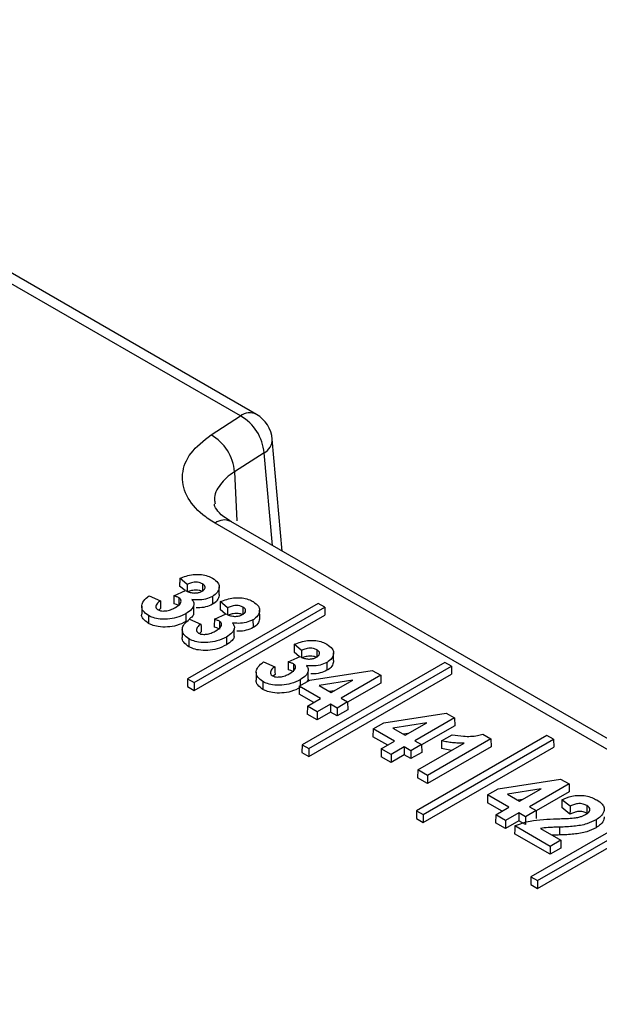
# Paper-space layout 'Sheet1' of a CAD drawing. Header units: millimetres. Extents: x -7 to 420, y -21 to 297.
# Tile 102 of 105: x 345.68 to 349.32, y 245.5 to 251.68. Entities that reach past the tile are written whole.
import ezdxf

# ---------------------------------------------------------------- set-up
doc = ezdxf.new("R2010")
doc.units = ezdxf.units.MM

psp = doc.layouts.new('Sheet1')

# ---------------------------------------------------------------- linework, layer by layer
at = {"color": 7, "linetype": 'Continuous', "lineweight": 25}
for p, q in [((347.066, 249.1943), (342.7707, 251.674)), ((347.166, 249.2042), (342.8706, 251.6839)), ((346.8806, 249.0755), (347.066, 249.1943)), ((347.3274, 248.3457), (347.2652, 249.0487)), ((347.2144, 248.9624), (347.029, 248.8436)), ((352.2423, 245.5084), (347.0058, 248.5314)), ((352.1423, 245.4985), (346.9058, 248.5215)), ((346.7303, 248.1364), (346.6843, 248.1748)), ((346.6476, 248.0638), (346.7214, 248.0987)), ((346.7181, 248.0971), (346.6835, 248.1259)), ((346.9322, 248.073), (346.9317, 248.122)), ((346.4916, 248.0637), (346.5634, 248.0341)), ((346.4463, 247.9988), (346.4457, 247.9499)), ((346.5642, 247.9851), (346.5531, 247.9751)), ((347.5532, 248.0167), (346.7337, 247.5436)), ((346.7724, 247.9551), (346.7719, 248.0041)), ((346.7754, 247.5196), (347.5949, 247.9926)), ((346.9723, 247.9503), (346.9378, 247.9791)), ((346.9846, 247.9896), (346.9385, 248.028)), ((347.1865, 247.9263), (347.186, 247.9753)), ((347.5949, 247.9926), (347.5532, 248.0167)), ((347.5949, 247.9926), (347.5957, 247.9436)), ((346.7459, 247.9169), (346.8177, 247.8873)), ((346.7754, 247.4701), (347.5957, 247.9436)), ((346.9019, 247.917), (346.9757, 247.9519)), ((346.7005, 247.8521), (346.7, 247.8031)), ((347.0267, 247.8083), (347.0262, 247.8574)), ((346.8184, 247.8383), (346.8074, 247.8283)), ((347.4488, 247.7217), (347.4027, 247.7601)), ((347.366, 247.6491), (347.4399, 247.6839)), ((347.4365, 247.6823), (347.4019, 247.7112)), ((347.6506, 247.6583), (347.6501, 247.7073)), ((347.2101, 247.6489), (347.2818, 247.6193)), ((348.3485, 247.6463), (347.4521, 247.1289)), ((347.4938, 247.1048), (348.3901, 247.6222)), ((348.3901, 247.6222), (348.3485, 247.6463)), ((348.3901, 247.6222), (348.3909, 247.5733)), ((346.7337, 247.5436), (346.733, 247.4946)), ((346.7337, 247.5436), (346.7754, 247.5196)), ((347.1647, 247.5841), (347.1642, 247.5351)), ((347.2826, 247.5704), (347.2715, 247.5604)), ((347.4909, 247.5404), (347.4903, 247.5894)), ((347.4938, 247.0554), (348.3909, 247.5733)), ((347.5006, 247.5351), (347.8925, 247.5964)), ((347.946, 247.5655), (347.697, 247.4217)), ((347.8925, 247.5964), (347.946, 247.5655)), ((347.946, 247.5655), (347.9468, 247.5165)), ((346.733, 247.4946), (346.7754, 247.4701)), ((346.7754, 247.5196), (346.7754, 247.4701)), ((347.4338, 247.4966), (347.4331, 247.4476)), ((347.4338, 247.4966), (347.5006, 247.5351)), ((347.5687, 247.4187), (347.4338, 247.4966)), ((347.7714, 247.5357), (347.5588, 247.5014)), ((347.5588, 247.5014), (347.6354, 247.4572)), ((347.6354, 247.4572), (347.7714, 247.5357)), ((347.9468, 247.5165), (347.7385, 247.3962)), ((347.5259, 247.394), (347.4331, 247.4476)), ((347.4857, 247.3708), (347.5687, 247.4187)), ((347.6529, 247.4673), (347.6256, 247.4629)), ((347.697, 247.4217), (347.7385, 247.3977)), ((347.4857, 247.3708), (347.485, 247.3218)), ((347.5472, 247.3352), (347.4857, 247.3708)), ((347.6303, 247.3832), (347.5472, 247.3352)), ((347.6303, 247.3832), (347.6302, 247.3337)), ((347.6718, 247.3592), (347.6303, 247.3832)), ((347.7385, 247.3977), (347.6718, 247.3592)), ((347.6718, 247.3592), (347.6718, 247.3098)), ((347.7385, 247.3977), (347.7392, 247.3487)), ((347.5472, 247.2858), (347.485, 247.3218)), ((347.5472, 247.3352), (347.5472, 247.2858)), ((347.6302, 247.3337), (347.5472, 247.2858)), ((347.6718, 247.3098), (347.6302, 247.3337)), ((347.7392, 247.3487), (347.6718, 247.3098)), ((347.9647, 247.2671), (348.3566, 247.3284)), ((348.4102, 247.2975), (348.1611, 247.1537)), ((348.3566, 247.3284), (348.4102, 247.2975)), ((348.4102, 247.2975), (348.4109, 247.2485)), ((347.898, 247.2286), (347.9647, 247.2671)), ((348.2356, 247.2677), (348.023, 247.2335)), ((348.023, 247.2335), (348.0996, 247.1892)), ((348.0996, 247.1892), (348.2356, 247.2677)), ((348.4109, 247.2485), (348.2027, 247.1283)), ((347.898, 247.2286), (347.8972, 247.1796)), ((347.9901, 247.126), (347.8972, 247.1796)), ((348.0329, 247.1507), (347.898, 247.2286)), ((348.1171, 247.1993), (348.0897, 247.1949)), ((348.9901, 247.1872), (348.1706, 246.7141)), ((348.3288, 247.1538), (348.3955, 247.1923)), ((348.588, 247.1949), (348.6385, 247.1657)), ((349.0318, 247.1632), (348.9901, 247.1872)), ((347.4521, 247.1289), (347.4514, 247.0799)), ((347.4521, 247.1289), (347.4938, 247.1048)), ((347.9499, 247.1028), (348.0329, 247.1507)), ((348.0944, 247.1152), (348.0114, 247.0673)), ((348.1359, 247.0912), (348.0944, 247.1152)), ((348.0944, 247.1152), (348.0944, 247.0658)), ((348.2026, 247.1298), (348.1359, 247.0912)), ((348.1611, 247.1537), (348.2026, 247.1298)), ((348.1782, 246.971), (348.4693, 247.1391)), ((348.2026, 247.1298), (348.2034, 247.0808)), ((348.2122, 246.6901), (349.0318, 247.1632)), ((348.2122, 246.6407), (349.0325, 247.1142)), ((348.6385, 247.1657), (348.2397, 246.9355)), ((348.6392, 247.1167), (348.2397, 246.8861)), ((348.6385, 247.1657), (348.6392, 247.1167)), ((349.0318, 247.1632), (349.0325, 247.1142)), ((347.4514, 247.0799), (347.4938, 247.0554)), ((347.4938, 247.1048), (347.4938, 247.0554)), ((347.9499, 247.1028), (347.9491, 247.0538)), ((348.0114, 247.0179), (347.9491, 247.0538)), ((348.0114, 247.0673), (347.9499, 247.1028)), ((348.0114, 247.0673), (348.0114, 247.0179)), ((348.0944, 247.0658), (348.0114, 247.0179)), ((348.1359, 247.0418), (348.0944, 247.0658)), ((348.1359, 247.0912), (348.1359, 247.0418)), ((348.2034, 247.0808), (348.1359, 247.0418)), ((348.3906, 247.0936), (348.3279, 247.1047)), ((348.1782, 246.971), (348.1774, 246.922)), ((348.2397, 246.8861), (348.1774, 246.922)), ((348.2397, 246.9355), (348.1782, 246.971)), ((348.2397, 246.9355), (348.2397, 246.8861)), ((348.6832, 246.8524), (349.075, 246.9137)), ((349.1286, 246.8828), (348.8796, 246.739)), ((349.075, 246.9137), (349.1286, 246.8828)), ((349.1286, 246.8828), (349.1294, 246.8338)), ((348.6164, 246.8139), (348.6157, 246.7649)), ((348.6164, 246.8139), (348.6832, 246.8524)), ((348.7513, 246.736), (348.6164, 246.8139)), ((348.954, 246.853), (348.7414, 246.8187)), ((348.7414, 246.8187), (348.818, 246.7745)), ((348.818, 246.7745), (348.954, 246.853)), ((349.1294, 246.8338), (348.9211, 246.7135)), ((348.7085, 246.7113), (348.6157, 246.7649)), ((348.6683, 246.6881), (348.7513, 246.736)), ((348.8355, 246.7846), (348.8082, 246.7802)), ((348.8796, 246.739), (348.9211, 246.715)), ((349.7085, 246.7725), (348.889, 246.2994)), ((348.9307, 246.2753), (349.7502, 246.7484)), ((349.1346, 246.7424), (349.0834, 246.7839)), ((348.1706, 246.7141), (348.1698, 246.6652)), ((348.1706, 246.7141), (348.2122, 246.6901)), ((348.2122, 246.6901), (348.2122, 246.6407)), ((348.6683, 246.6881), (348.6676, 246.6391)), ((348.7298, 246.6525), (348.6683, 246.6881)), ((348.8128, 246.7005), (348.7298, 246.6525)), ((348.8544, 246.6765), (348.8128, 246.7005)), ((348.8128, 246.7005), (348.8128, 246.651)), ((348.9211, 246.715), (348.8544, 246.6765)), ((348.8544, 246.6765), (348.8544, 246.6271)), ((348.9211, 246.715), (348.9218, 246.666)), ((348.9307, 246.2259), (349.7509, 246.6994)), ((349.1345, 246.693), (349.0827, 246.7349)), ((348.1698, 246.6652), (348.2122, 246.6407)), ((348.7298, 246.6031), (348.6676, 246.6391)), ((348.7298, 246.6525), (348.7298, 246.6031)), ((348.8128, 246.651), (348.7298, 246.6031)), ((349.01, 246.4908), (348.7877, 246.6191)), ((348.8544, 246.6271), (348.8128, 246.651)), ((349.01, 246.4414), (348.7869, 246.5702)), ((348.9491, 246.603), (349.0767, 246.5293)), ((349.069, 246.6114), (349.069, 246.5621)), ((349.0767, 246.5293), (349.01, 246.4908)), ((349.01, 246.4908), (349.01, 246.4414)), ((349.0767, 246.5293), (349.0775, 246.4803)), ((349.0775, 246.4803), (349.01, 246.4414)), ((348.889, 246.2994), (348.8882, 246.2504)), ((348.8882, 246.2504), (348.9307, 246.2259)), ((348.889, 246.2994), (348.9307, 246.2753)), ((348.9307, 246.2753), (348.9307, 246.2259))]:
    psp.add_line(p, q, dxfattribs=at)
at = {"color": 8, "linetype": 'Continuous', "lineweight": 25}
for p, q in [((347.2658, 248.3812), (347.2144, 248.9624)), ((347.029, 248.8436), (347.0433, 248.5363))]:
    psp.add_line(p, q, dxfattribs=at)
at = {"color": 7, "linetype": 'Continuous', "lineweight": 25, "flags": 128}
for points in [[(346.7303, 248.1364), (346.7303, 248.1167), (346.7303, 248.1018), (346.7302, 248.0942)], [(346.6794, 248.0519), (346.6792, 248.0363), (346.6791, 248.0195), (346.679, 248.0027)], [(346.8898, 248.0608), (346.8899, 248.046), (346.89, 248.0312), (346.8902, 248.0116)], [(346.5634, 248.0341), (346.5637, 248.0188), (346.5639, 248.002), (346.5642, 247.9851)], [(346.9846, 247.9896), (346.9845, 247.97), (346.9845, 247.9551), (346.9845, 247.9474)], [(347.1441, 247.914), (347.1442, 247.8992), (347.1443, 247.8845), (347.1444, 247.8648)], [(346.8177, 247.8873), (346.8179, 247.872), (346.8182, 247.8552), (346.8184, 247.8383)], [(346.9336, 247.9051), (346.9335, 247.8895), (346.9334, 247.8727), (346.9332, 247.8559)], [(347.4488, 247.7217), (347.4487, 247.702), (347.4487, 247.6871), (347.4487, 247.6795)], [(347.2818, 247.6193), (347.2821, 247.6041), (347.2823, 247.5872), (347.2826, 247.5704)], [(347.3978, 247.6372), (347.3977, 247.6216), (347.3975, 247.6048), (347.3974, 247.588)], [(347.6082, 247.646), (347.6083, 247.6313), (347.6085, 247.6165), (347.6086, 247.5968)], [(348.3288, 247.1538), (348.3284, 247.1293), (348.3279, 247.1047)], [(349.1346, 246.7424), (349.1346, 246.7203), (349.1345, 246.693)], [(349.24, 246.7474), (349.2398, 246.7254), (349.2396, 246.6982)], [(348.7877, 246.6191), (348.7873, 246.5947), (348.7869, 246.5702)], [(349.2981, 246.6571), (349.2982, 246.6423), (349.2983, 246.6276), (349.2985, 246.6079)]]:
    psp.add_lwpolyline(points, dxfattribs=at)
at = {"color": 8, "linetype": 'Continuous', "lineweight": 25}
for centre, radius, start, end in [((347.1241, 249.1174), 0.0965, 64.26347, 127.04747), ((347.1663, 249.0488), 0.0988, 299.0921, 359.92075), ((346.9639, 248.4445), 0.0965, 64.26347, 127.04747)]:
    psp.add_arc(centre, radius, start, end, dxfattribs=at)
at = {"color": 7, "linetype": 'Continuous', "lineweight": 25}
for centre, radius, start, end in [((346.9189, 248.9368), 0.2966, 4.96157, 60.27984), ((347.066, 249.031), 0.2, 5.05795, 60.00269), ((346.7336, 248.8179), 0.2966, 4.96172, 60.27992)]:
    psp.add_arc(centre, radius, start, end, dxfattribs=at)
for points, knots in [([(346.9058, 248.5215), (346.8794, 248.5383), (346.8007, 248.5886), (346.7159, 248.6935), (346.6899, 248.8295), (346.7404, 248.9656), (346.8339, 249.0389), (346.8806, 249.0755)], [0, 0, 0, 0, 0.111653, 0.333633, 0.555664, 0.777834, 1, 1, 1, 1]), ([(347.0113, 248.5299), (346.9931, 248.5406), (346.9448, 248.5689), (346.9098, 248.6136), (346.9004, 248.6321), (346.9022, 248.6401), (346.9025, 248.6412)], [0, 0, 0, 0, 0.198243, 0.526833, 0.938529, 1, 1, 1, 1]), ([(346.6843, 248.1748), (346.6841, 248.1667), (346.6839, 248.1504), (346.6836, 248.1341), (346.6835, 248.1259)], [0, 0, 0, 0, 0.500024, 1, 1, 1, 1]), ([(346.6843, 248.1748), (346.7112, 248.1846), (346.7503, 248.1989), (346.8111, 248.2004), (346.8523, 248.1929), (346.8769, 248.1823), (346.8886, 248.1758), (346.8901, 248.1751)], [0, 0, 0, 0, 0.412213, 0.599036, 0.785849, 0.973941, 1, 1, 1, 1]), ([(346.8901, 248.1751), (346.9031, 248.1661), (346.925, 248.1509), (346.9344, 248.1209), (346.9269, 248.0926), (346.908, 248.0718), (346.8929, 248.0626), (346.8898, 248.0608)], [0, 0, 0, 0, 0.2719872, 0.4589407, 0.7002926, 0.9395304, 1, 1, 1, 1]), ([(346.7214, 248.0987), (346.7264, 248.0959), (346.7382, 248.0894), (346.7569, 248.0837), (346.7702, 248.0826), (346.7742, 248.0822)], [0, 0, 0, 0, 0.337683, 0.802697, 1, 1, 1, 1]), ([(346.8264, 248.0914), (346.8199, 248.0943), (346.8079, 248.0997), (346.7855, 248.1014), (346.7622, 248.0991), (346.7441, 248.0932), (346.7333, 248.0884), (346.7302, 248.087)], [0, 0, 0, 0, 0.227526, 0.425201, 0.614067, 0.888756, 1, 1, 1, 1]), ([(346.8267, 248.1406), (346.8203, 248.1435), (346.8082, 248.149), (346.7857, 248.1507), (346.7622, 248.1485), (346.7441, 248.1426), (346.7334, 248.1378), (346.7303, 248.1364)], [0, 0, 0, 0, 0.227011, 0.426416, 0.616268, 0.891149, 1, 1, 1, 1]), ([(346.8248, 248.0943), (346.8301, 248.0978), (346.8392, 248.1038), (346.8447, 248.1149), (346.8435, 248.1251), (346.8371, 248.134), (346.83, 248.1385), (346.8267, 248.1406)], [0, 0, 0, 0, 0.264626, 0.456487, 0.648787, 0.840914, 1, 1, 1, 1]), ([(346.8267, 248.1406), (346.8267, 248.1341), (346.8266, 248.1227), (346.8265, 248.1063), (346.8264, 248.0963), (346.8264, 248.0914)], [0, 0, 0, 0, 0.394277, 0.697114, 1, 1, 1, 1]), ([(346.4881, 247.9407), (346.4757, 247.9495), (346.4523, 247.9661), (346.4436, 247.9971), (346.452, 248.0281), (346.4724, 248.0497), (346.4886, 248.0614), (346.4916, 248.0637)], [0, 0, 0, 0, 0.247443, 0.467718, 0.668679, 0.936702, 1, 1, 1, 1]), ([(346.6476, 248.0638), (346.6475, 248.0585), (346.6473, 248.0476), (346.647, 248.0313), (346.6467, 248.0203), (346.6466, 248.0147)], [0, 0, 0, 0, 0.32633, 0.663139, 1, 1, 1, 1]), ([(346.6794, 248.0519), (346.677, 248.0532), (346.6722, 248.0558), (346.6615, 248.0598), (346.6531, 248.0622), (346.6476, 248.0638)], [0, 0, 0, 0, 0.2577008, 0.5156104, 1, 1, 1, 1]), ([(346.6575, 247.9917), (346.6676, 247.9983), (346.6831, 248.0083), (346.6927, 248.0249), (346.6934, 248.0363), (346.6886, 248.0456), (346.6824, 248.0498), (346.6794, 248.0519)], [0, 0, 0, 0, 0.381704, 0.584613, 0.757272, 0.880542, 1, 1, 1, 1]), ([(346.761, 248.0408), (346.7657, 248.0343), (346.775, 248.0215), (346.7723, 248.0001), (346.7581, 247.9755), (346.7362, 247.9612), (346.7226, 247.9523)], [0, 0, 0, 0, 0.215558, 0.420828, 0.640674, 1, 1, 1, 1]), ([(346.8898, 248.0608), (346.8762, 248.0543), (346.8497, 248.0419), (346.802, 248.0371), (346.7734, 248.0397), (346.761, 248.0408)], [0, 0, 0, 0, 0.375048, 0.727611, 1, 1, 1, 1]), ([(346.7742, 248.0822), (346.782, 248.0824), (346.797, 248.0828), (346.8138, 248.0884), (346.8219, 248.0927), (346.8248, 248.0943)], [0, 0, 0, 0, 0.410458, 0.789338, 1, 1, 1, 1]), ([(346.9319, 248.0731), (346.9306, 248.0632), (346.928, 248.0431), (346.9084, 248.0226), (346.8932, 248.0134), (346.8902, 248.0116)], [0, 0, 0, 0, 0.436013, 0.886088, 1, 1, 1, 1]), ([(346.9385, 248.028), (346.9654, 248.0379), (347.0046, 248.0521), (347.0654, 248.0536), (347.1066, 248.0461), (347.1312, 248.0355), (347.1429, 248.0291), (347.1443, 248.0283)], [0, 0, 0, 0, 0.41221, 0.599037, 0.78585, 0.973934, 1, 1, 1, 1]), ([(346.5634, 248.0341), (346.5545, 248.0274), (346.541, 248.0172), (346.5338, 248.0004), (346.5351, 247.9881), (346.5427, 247.9806), (346.5475, 247.9775), (346.5484, 247.9769)], [0, 0, 0, 0, 0.394061, 0.598649, 0.804723, 0.961794, 1, 1, 1, 1]), ([(346.5484, 247.9769), (346.5532, 247.9747), (346.5627, 247.9703), (346.583, 247.9686), (346.6078, 247.9711), (346.6342, 247.9791), (346.6499, 247.9876), (346.6575, 247.9917)], [0, 0, 0, 0, 0.145281, 0.290651, 0.477983, 0.748642, 1, 1, 1, 1]), ([(346.679, 248.0027), (346.6766, 248.004), (346.6718, 248.0066), (346.6609, 248.0106), (346.6523, 248.0131), (346.6466, 248.0147)], [0, 0, 0, 0, 0.253442, 0.507139, 1, 1, 1, 1]), ([(346.8902, 248.0116), (346.8765, 248.0052), (346.8499, 247.9928), (346.8113, 247.9882), (346.7916, 247.9896), (346.7882, 247.9899)], [0, 0, 0, 0, 0.467467, 0.906463, 1, 1, 1, 1]), ([(346.9385, 248.028), (346.9384, 248.0199), (346.9381, 248.0036), (346.9379, 247.9873), (346.9378, 247.9791)], [0, 0, 0, 0, 0.500024, 1, 1, 1, 1]), ([(347.081, 247.9938), (347.0745, 247.9967), (347.0624, 248.0022), (347.04, 248.0039), (347.0165, 248.0017), (346.9983, 247.9958), (346.9876, 247.991), (346.9846, 247.9896)], [0, 0, 0, 0, 0.22701, 0.426414, 0.616274, 0.89115, 1, 1, 1, 1]), ([(347.0791, 247.9475), (347.0843, 247.951), (347.0934, 247.9571), (347.0989, 247.9682), (347.0977, 247.9783), (347.0914, 247.9872), (347.0842, 247.9917), (347.081, 247.9938)], [0, 0, 0, 0, 0.2646253, 0.4564868, 0.6488004, 0.8409135, 1, 1, 1, 1]), ([(347.081, 247.9938), (347.0809, 247.9873), (347.0809, 247.9759), (347.0807, 247.9595), (347.0807, 247.9496), (347.0806, 247.9446)], [0, 0, 0, 0, 0.394277, 0.697114, 1, 1, 1, 1]), ([(347.1443, 248.0283), (347.1573, 248.0193), (347.1793, 248.0041), (347.1887, 247.9741), (347.1811, 247.9459), (347.1622, 247.925), (347.1471, 247.9158), (347.1441, 247.914)], [0, 0, 0, 0, 0.2719872, 0.4589407, 0.7002926, 0.9395304, 1, 1, 1, 1]), ([(346.4877, 247.8915), (346.4757, 247.9003), (346.4529, 247.9169), (346.4431, 247.9393), (346.4459, 247.9495), (346.446, 247.9498)], [0, 0, 0, 0, 0.520859, 0.98427, 1, 1, 1, 1]), ([(346.4881, 247.9407), (346.4881, 247.9357), (346.488, 247.9259), (346.4879, 247.9095), (346.4878, 247.898), (346.4877, 247.8915)], [0, 0, 0, 0, 0.300005, 0.60001, 1, 1, 1, 1]), ([(346.7226, 247.9523), (346.704, 247.9431), (346.6702, 247.9264), (346.6072, 247.9164), (346.5523, 247.918), (346.5119, 247.9283), (346.4946, 247.9373), (346.4881, 247.9407)], [0, 0, 0, 0, 0.278797, 0.50563, 0.73261, 0.899446, 1, 1, 1, 1]), ([(346.7423, 247.7939), (346.7299, 247.8027), (346.7065, 247.8194), (346.6979, 247.8503), (346.7062, 247.8813), (346.7267, 247.903), (346.7428, 247.9146), (346.7459, 247.9169)], [0, 0, 0, 0, 0.247438, 0.467715, 0.668677, 0.936702, 1, 1, 1, 1]), ([(346.7226, 247.9523), (346.7227, 247.9474), (346.7227, 247.9375), (346.7229, 247.9211), (346.723, 247.9096), (346.723, 247.9031)], [0, 0, 0, 0, 0.300005, 0.60001, 1, 1, 1, 1]), ([(346.7717, 247.9551), (346.7717, 247.954), (346.7713, 247.9457), (346.763, 247.9328), (346.7499, 247.9235), (346.7446, 247.9198)], [0, 0, 0, 0, 0.084885, 0.635752, 1, 1, 1, 1]), ([(346.9019, 247.917), (346.9018, 247.9117), (346.9015, 247.9008), (346.9012, 247.8845), (346.901, 247.8735), (346.9009, 247.868)], [0, 0, 0, 0, 0.32633, 0.66314, 1, 1, 1, 1]), ([(346.9336, 247.9051), (346.9312, 247.9064), (346.9264, 247.909), (346.9158, 247.913), (346.9073, 247.9154), (346.9019, 247.917)], [0, 0, 0, 0, 0.2577008, 0.5156104, 1, 1, 1, 1]), ([(346.9757, 247.9519), (346.9807, 247.9492), (346.9925, 247.9427), (347.0111, 247.937), (347.0245, 247.9358), (347.0285, 247.9355)], [0, 0, 0, 0, 0.3376905, 0.802692, 1, 1, 1, 1]), ([(347.0806, 247.9446), (347.0742, 247.9475), (347.0621, 247.953), (347.0397, 247.9546), (347.0164, 247.9524), (346.9983, 247.9465), (346.9876, 247.9416), (346.9845, 247.9402)], [0, 0, 0, 0, 0.227526, 0.425201, 0.614067, 0.888756, 1, 1, 1, 1]), ([(347.1441, 247.914), (347.1304, 247.9076), (347.1039, 247.8951), (347.0563, 247.8904), (347.0277, 247.8929), (347.0152, 247.8941)], [0, 0, 0, 0, 0.375052, 0.72761, 1, 1, 1, 1]), ([(347.0285, 247.9355), (347.0363, 247.9356), (347.0513, 247.936), (347.0681, 247.9416), (347.0762, 247.9459), (347.0791, 247.9475)], [0, 0, 0, 0, 0.410456, 0.789341, 1, 1, 1, 1]), ([(347.1861, 247.9263), (347.1849, 247.9164), (347.1823, 247.8964), (347.1626, 247.8759), (347.1475, 247.8666), (347.1444, 247.8648)], [0, 0, 0, 0, 0.436007, 0.886088, 1, 1, 1, 1]), ([(346.723, 247.9031), (346.7044, 247.8939), (346.6706, 247.8771), (346.6074, 247.8671), (346.5523, 247.8687), (346.5117, 247.879), (346.4943, 247.888), (346.4877, 247.8915)], [0, 0, 0, 0, 0.277888, 0.504722, 0.731713, 0.898791, 1, 1, 1, 1]), ([(346.8177, 247.8873), (346.8088, 247.8806), (346.7953, 247.8704), (346.7881, 247.8537), (346.7894, 247.8413), (346.797, 247.8338), (346.8017, 247.8307), (346.8027, 247.8301)], [0, 0, 0, 0, 0.39406, 0.598639, 0.804723, 0.961781, 1, 1, 1, 1]), ([(346.9332, 247.8559), (346.9308, 247.8572), (346.926, 247.8598), (346.9152, 247.8639), (346.9066, 247.8663), (346.9009, 247.868)], [0, 0, 0, 0, 0.2534418, 0.5071768, 1, 1, 1, 1]), ([(346.9118, 247.845), (346.9219, 247.8515), (346.9374, 247.8615), (346.947, 247.8781), (346.9476, 247.8895), (346.9429, 247.8988), (346.9367, 247.9031), (346.9336, 247.9051)], [0, 0, 0, 0, 0.381708, 0.584611, 0.757272, 0.880542, 1, 1, 1, 1]), ([(347.0152, 247.8941), (347.02, 247.8875), (347.0292, 247.8747), (347.0265, 247.8533), (347.0124, 247.8287), (346.9905, 247.8144), (346.9769, 247.8055)], [0, 0, 0, 0, 0.215558, 0.42083, 0.640673, 1, 1, 1, 1]), ([(347.1444, 247.8648), (347.1307, 247.8584), (347.1042, 247.8461), (347.0656, 247.8414), (347.0459, 247.8428), (347.0424, 247.8431)], [0, 0, 0, 0, 0.467467, 0.906463, 1, 1, 1, 1]), ([(346.742, 247.7447), (346.7299, 247.7535), (346.7072, 247.7702), (346.6974, 247.7925), (346.7002, 247.8027), (346.7003, 247.8031)], [0, 0, 0, 0, 0.520857, 0.984278, 1, 1, 1, 1]), ([(346.7423, 247.7939), (346.7423, 247.789), (346.7422, 247.7791), (346.7421, 247.7627), (346.742, 247.7512), (346.742, 247.7447)], [0, 0, 0, 0, 0.300005, 0.60001, 1, 1, 1, 1]), ([(346.9769, 247.8055), (346.9583, 247.7963), (346.9245, 247.7796), (346.8614, 247.7696), (346.8065, 247.7713), (346.7662, 247.7815), (346.7489, 247.7905), (346.7423, 247.7939)], [0, 0, 0, 0, 0.278795, 0.505627, 0.732606, 0.89944, 1, 1, 1, 1]), ([(346.8027, 247.8301), (346.8074, 247.8279), (346.817, 247.8236), (346.8372, 247.8219), (346.862, 247.8243), (346.8884, 247.8324), (346.9042, 247.8409), (346.9118, 247.845)], [0, 0, 0, 0, 0.145269, 0.29065, 0.477982, 0.748641, 1, 1, 1, 1]), ([(346.9769, 247.8055), (346.9769, 247.8006), (346.977, 247.7907), (346.9771, 247.7743), (346.9772, 247.7629), (346.9773, 247.7563)], [0, 0, 0, 0, 0.300005, 0.60001, 1, 1, 1, 1]), ([(347.026, 247.8083), (347.0259, 247.8072), (347.0256, 247.7989), (347.0118, 247.7796), (346.9905, 247.7652), (346.9773, 247.7563)], [0, 0, 0, 0, 0.055413, 0.414951, 1, 1, 1, 1]), ([(346.9773, 247.7563), (346.9586, 247.7471), (346.9248, 247.7303), (346.8617, 247.7203), (346.8066, 247.7219), (346.766, 247.7322), (346.7486, 247.7413), (346.742, 247.7447)], [0, 0, 0, 0, 0.277888, 0.504722, 0.731718, 0.898797, 1, 1, 1, 1]), ([(347.4027, 247.7601), (347.4026, 247.7519), (347.4023, 247.7356), (347.4021, 247.7193), (347.4019, 247.7112)], [0, 0, 0, 0, 0.500024, 1, 1, 1, 1]), ([(347.4027, 247.7601), (347.4296, 247.7699), (347.4688, 247.7842), (347.5295, 247.7857), (347.5708, 247.7782), (347.5953, 247.7675), (347.6071, 247.7611), (347.6085, 247.7603)], [0, 0, 0, 0, 0.412214, 0.599036, 0.785856, 0.973941, 1, 1, 1, 1]), ([(347.5452, 247.7258), (347.5387, 247.7288), (347.5266, 247.7343), (347.5041, 247.7359), (347.4807, 247.7337), (347.4625, 247.7279), (347.4518, 247.723), (347.4488, 247.7217)], [0, 0, 0, 0, 0.227011, 0.426416, 0.616268, 0.891149, 1, 1, 1, 1]), ([(347.5432, 247.6795), (347.5485, 247.683), (347.5576, 247.6891), (347.5631, 247.7002), (347.5619, 247.7103), (347.5555, 247.7193), (347.5484, 247.7238), (347.5452, 247.7258)], [0, 0, 0, 0, 0.264626, 0.456487, 0.648787, 0.840914, 1, 1, 1, 1]), ([(347.5452, 247.7258), (347.5451, 247.7194), (347.545, 247.7079), (347.5449, 247.6915), (347.5448, 247.6816), (347.5448, 247.6766)], [0, 0, 0, 0, 0.394277, 0.697114, 1, 1, 1, 1]), ([(347.6085, 247.7603), (347.6215, 247.7513), (347.6434, 247.7362), (347.6528, 247.7062), (347.6453, 247.6779), (347.6264, 247.6571), (347.6113, 247.6479), (347.6082, 247.646)], [0, 0, 0, 0, 0.271993, 0.458941, 0.700293, 0.93953, 1, 1, 1, 1]), ([(347.4399, 247.6839), (347.4448, 247.6812), (347.4567, 247.6747), (347.4753, 247.669), (347.4886, 247.6679), (347.4926, 247.6675)], [0, 0, 0, 0, 0.337683, 0.802697, 1, 1, 1, 1]), ([(347.5448, 247.6766), (347.5383, 247.6795), (347.5263, 247.685), (347.5039, 247.6866), (347.4806, 247.6844), (347.4625, 247.6785), (347.4517, 247.6736), (347.4486, 247.6722)], [0, 0, 0, 0, 0.227526, 0.425201, 0.614067, 0.888756, 1, 1, 1, 1]), ([(347.4926, 247.6675), (347.5004, 247.6677), (347.5154, 247.668), (347.5322, 247.6736), (347.5403, 247.678), (347.5432, 247.6795)], [0, 0, 0, 0, 0.410458, 0.789338, 1, 1, 1, 1]), ([(347.2065, 247.5259), (347.1941, 247.5347), (347.1707, 247.5514), (347.162, 247.5823), (347.1704, 247.6134), (347.1908, 247.635), (347.207, 247.6467), (347.2101, 247.6489)], [0, 0, 0, 0, 0.247443, 0.467719, 0.66868, 0.936703, 1, 1, 1, 1]), ([(347.2818, 247.6193), (347.273, 247.6126), (347.2594, 247.6024), (347.2523, 247.5857), (347.2536, 247.5734), (347.2612, 247.5658), (347.2659, 247.5628), (347.2668, 247.5622)], [0, 0, 0, 0, 0.39406, 0.598648, 0.804723, 0.961794, 1, 1, 1, 1]), ([(347.366, 247.6491), (347.3659, 247.6437), (347.3657, 247.6329), (347.3654, 247.6165), (347.3652, 247.6055), (347.3651, 247.6)], [0, 0, 0, 0, 0.32633, 0.663139, 1, 1, 1, 1]), ([(347.3978, 247.6372), (347.3954, 247.6385), (347.3906, 247.641), (347.3799, 247.645), (347.3715, 247.6475), (347.366, 247.6491)], [0, 0, 0, 0, 0.257662, 0.51561, 1, 1, 1, 1]), ([(347.376, 247.577), (347.3861, 247.5835), (347.4015, 247.5936), (347.4112, 247.6101), (347.4118, 247.6216), (347.4071, 247.6309), (347.4008, 247.6351), (347.3978, 247.6372)], [0, 0, 0, 0, 0.381704, 0.584613, 0.757272, 0.880542, 1, 1, 1, 1]), ([(347.4794, 247.6261), (347.4841, 247.6195), (347.4934, 247.6067), (347.4907, 247.5854), (347.4765, 247.5608), (347.4546, 247.5464), (347.4411, 247.5375)], [0, 0, 0, 0, 0.2155572, 0.4208336, 0.6406749, 1, 1, 1, 1]), ([(347.6082, 247.646), (347.5946, 247.6396), (347.5681, 247.6272), (347.5205, 247.6224), (347.4919, 247.625), (347.4794, 247.6261)], [0, 0, 0, 0, 0.37505, 0.727611, 1, 1, 1, 1]), ([(347.6503, 247.6583), (347.649, 247.6485), (347.6465, 247.6284), (347.6268, 247.6079), (347.6117, 247.5987), (347.6086, 247.5968)], [0, 0, 0, 0, 0.436013, 0.886088, 1, 1, 1, 1]), ([(347.2668, 247.5622), (347.2716, 247.56), (347.2812, 247.5556), (347.3014, 247.5539), (347.3262, 247.5563), (347.3526, 247.5644), (347.3684, 247.5729), (347.376, 247.577)], [0, 0, 0, 0, 0.14528, 0.29065, 0.477989, 0.748643, 1, 1, 1, 1]), ([(347.3974, 247.588), (347.395, 247.5893), (347.3902, 247.5918), (347.3794, 247.5959), (347.3707, 247.5984), (347.3651, 247.6)], [0, 0, 0, 0, 0.253442, 0.507139, 1, 1, 1, 1]), ([(347.4902, 247.5404), (347.4901, 247.5393), (347.49, 247.5338), (347.4859, 247.5288), (347.4827, 247.5248)], [0, 0, 0, 0, 0.204444, 1, 1, 1, 1]), ([(347.6086, 247.5968), (347.5949, 247.5905), (347.5683, 247.5781), (347.5298, 247.5735), (347.51, 247.5749), (347.5066, 247.5751)], [0, 0, 0, 0, 0.467467, 0.906463, 1, 1, 1, 1]), ([(347.2061, 247.4767), (347.1941, 247.4855), (347.1714, 247.5022), (347.1615, 247.5246), (347.1643, 247.5348), (347.1644, 247.5351)], [0, 0, 0, 0, 0.520859, 0.98427, 1, 1, 1, 1]), ([(347.2065, 247.5259), (347.2065, 247.521), (347.2064, 247.5112), (347.2063, 247.4948), (347.2062, 247.4833), (347.2061, 247.4767)], [0, 0, 0, 0, 0.300005, 0.60001, 1, 1, 1, 1]), ([(347.4414, 247.4883), (347.4228, 247.4791), (347.389, 247.4624), (347.3258, 247.4523), (347.2707, 247.454), (347.2302, 247.4642), (347.2127, 247.4733), (347.2061, 247.4767)], [0, 0, 0, 0, 0.277888, 0.504722, 0.731713, 0.898791, 1, 1, 1, 1]), ([(347.4411, 247.5375), (347.4224, 247.5283), (347.3886, 247.5116), (347.3256, 247.5016), (347.2707, 247.5033), (347.2303, 247.5135), (347.213, 247.5225), (347.2065, 247.5259)], [0, 0, 0, 0, 0.278797, 0.50563, 0.73261, 0.899446, 1, 1, 1, 1]), ([(347.4411, 247.5375), (347.4411, 247.5326), (347.4412, 247.5228), (347.4413, 247.5106), (347.4413, 247.5033), (347.4413, 247.5009)], [0, 0, 0, 0, 0.402882, 0.805763, 1, 1, 1, 1]), ([(348.3955, 247.1923), (348.4188, 247.1884), (348.4705, 247.1798), (348.5389, 247.1822), (348.5769, 247.192), (348.588, 247.1949)], [0, 0, 0, 0, 0.368413, 0.816258, 1, 1, 1, 1]), ([(348.4693, 247.1391), (348.4573, 247.139), (348.4332, 247.1387), (348.3975, 247.1415), (348.3623, 247.146), (348.34, 247.1512), (348.3288, 247.1538)], [0, 0, 0, 0, 0.250184, 0.500729, 0.748559, 1, 1, 1, 1]), ([(349.0834, 246.7839), (349.1032, 246.7921), (349.1351, 246.8055), (349.189, 246.8129), (349.2337, 246.8092), (349.2726, 246.7981), (349.2931, 246.7873), (349.3029, 246.7822)], [0, 0, 0, 0, 0.296029, 0.47833, 0.661466, 0.837571, 1, 1, 1, 1]), ([(349.0834, 246.7839), (349.0833, 246.7757), (349.083, 246.7594), (349.0828, 246.7431), (349.0827, 246.7349)], [0, 0, 0, 0, 0.500025, 1, 1, 1, 1]), ([(349.24, 246.7474), (349.233, 246.7509), (349.2213, 246.7567), (349.1998, 246.7597), (349.1779, 246.7584), (349.1555, 246.7522), (349.1415, 246.7456), (349.1346, 246.7424)], [0, 0, 0, 0, 0.228315, 0.385986, 0.543519, 0.77707, 1, 1, 1, 1]), ([(349.2326, 246.6903), (349.2402, 246.6953), (349.2524, 246.7032), (349.2604, 246.7171), (349.2595, 246.7289), (349.2524, 246.7395), (349.244, 246.7448), (349.24, 246.7474)], [0, 0, 0, 0, 0.303119, 0.484796, 0.667499, 0.838694, 1, 1, 1, 1]), ([(349.3029, 246.7822), (349.3155, 246.7738), (349.3372, 246.7595), (349.351, 246.7333), (349.3477, 246.7061), (349.3312, 246.6791), (349.3082, 246.6638), (349.2981, 246.6571)], [0, 0, 0, 0, 0.23471, 0.402369, 0.570142, 0.810479, 1, 1, 1, 1]), ([(349.2396, 246.6982), (349.2327, 246.7017), (349.2209, 246.7075), (349.1995, 246.7104), (349.1778, 246.7091), (349.1554, 246.7029), (349.1414, 246.6962), (349.1345, 246.693)], [0, 0, 0, 0, 0.228746, 0.385115, 0.541332, 0.774702, 1, 1, 1, 1]), ([(349.1691, 246.6705), (349.1784, 246.6721), (349.1946, 246.675), (349.2162, 246.6818), (349.2271, 246.6875), (349.2326, 246.6903)], [0, 0, 0, 0, 0.398614, 0.69465, 1, 1, 1, 1]), ([(349.3485, 246.6772), (349.3484, 246.6716), (349.3483, 246.6548), (349.3313, 246.6299), (349.3085, 246.6146), (349.2985, 246.6079)], [0, 0, 0, 0, 0.21523, 0.654033, 1, 1, 1, 1]), ([(348.7877, 246.6191), (348.8188, 246.631), (348.8737, 246.6521), (348.9679, 246.6605), (349.0245, 246.6627), (349.0532, 246.6638)], [0, 0, 0, 0, 0.392639, 0.693173, 1, 1, 1, 1]), ([(349.0532, 246.6638), (349.0652, 246.6642), (349.0891, 246.665), (349.1279, 246.6665), (349.1545, 246.6691), (349.1691, 246.6705)], [0, 0, 0, 0, 0.308722, 0.617411, 1, 1, 1, 1]), ([(349.2981, 246.6571), (349.2794, 246.6481), (349.2388, 246.6285), (349.1576, 246.6144), (349.0992, 246.6124), (349.069, 246.6114)], [0, 0, 0, 0, 0.292825, 0.633976, 1, 1, 1, 1]), ([(349.069, 246.6114), (349.057, 246.611), (349.0331, 246.6102), (348.9927, 246.6092), (348.965, 246.6052), (348.9491, 246.603)], [0, 0, 0, 0, 0.297394, 0.594791, 1, 1, 1, 1]), ([(349.069, 246.5621), (349.0571, 246.5618), (349.0416, 246.5613), (349.0262, 246.5607), (349.0227, 246.5605)], [0, 0, 0, 0, 0.775205, 1, 1, 1, 1]), ([(349.2985, 246.6079), (349.2798, 246.5988), (349.2392, 246.5792), (349.1578, 246.5652), (349.0993, 246.5632), (349.069, 246.5621)], [0, 0, 0, 0, 0.292359, 0.633724, 1, 1, 1, 1])]:
    psp.add_open_spline(points, degree=3, knots=knots, dxfattribs=at)
at = {"color": 8, "linetype": 'Continuous', "lineweight": 25}
psp.add_open_spline([(347.029, 248.8436), (347.029, 248.8436), (346.9896, 248.8208), (346.9345, 248.7657), (346.8945, 248.6931), (346.9049, 248.6517), (346.9072, 248.6424)], degree=3, knots=[0, 0, 0, 0, 0.000031, 0.436803, 0.873507, 1, 1, 1, 1], dxfattribs=at)

doc.saveas('drawing.dxf')
